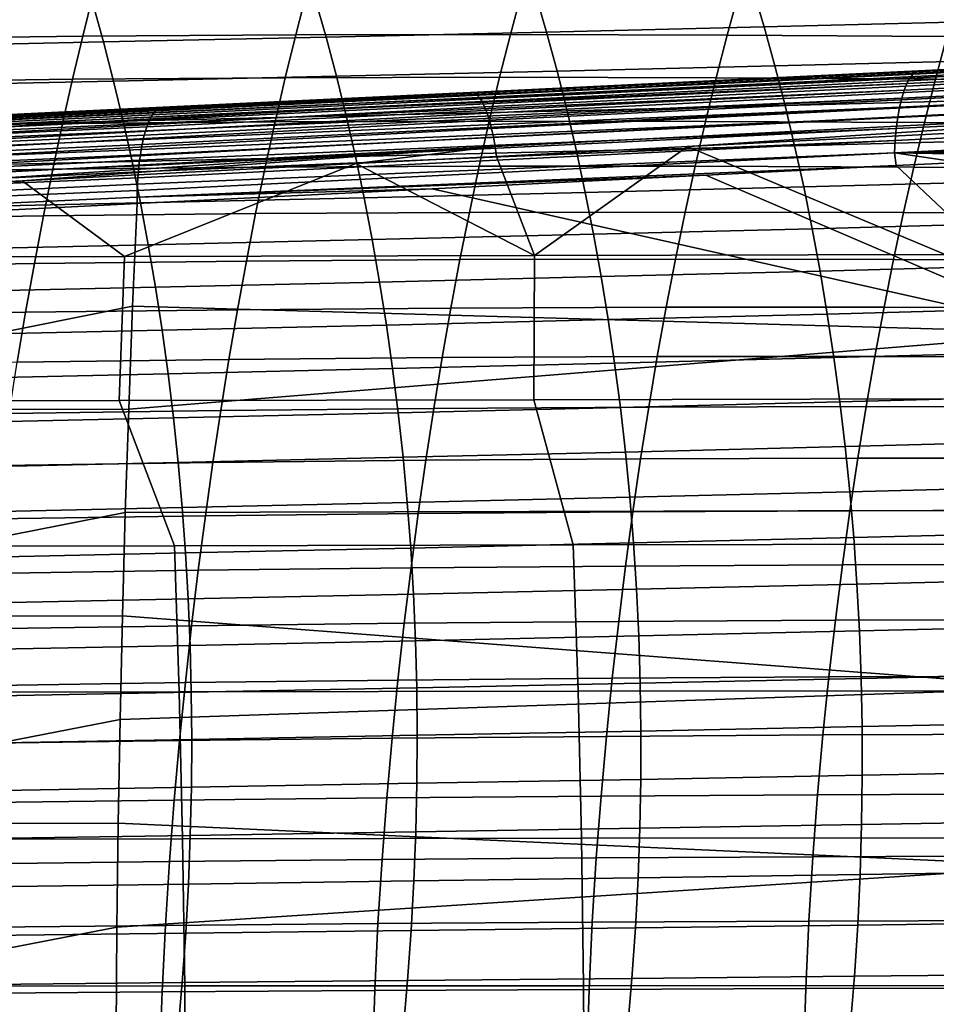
# Model space of a CAD drawing. Header units: metres. Extents: x -248 to 28, y -28 to 28.
# Tile 190 of 256: x -66 to -58, y 1 to 10. Entities that reach past the tile are written whole.
import ezdxf

# ---------------------------------------------------------------- set-up
doc = ezdxf.new("R2010")
doc.units = ezdxf.units.M
doc.layers.add('solid_10_061_053_XXX', color=7, linetype='CONTINUOUS')

msp = doc.modelspace()

# ---------------------------------------------------------------- linework, layer by layer
at = {"layer": 'solid_10_061_053_XXX'}
for points in [[(-59.344387, 9.621964, 112.009682), (-59.442177, 9.953588, 111.781731), (-61.331078, 9.909849, 112.463066), (-61.234749, 9.577317, 112.693253)], [(-57.478897, 9.668212, 111.341881), (-57.577675, 9.998857, 111.116508), (-59.442177, 9.953588, 111.781731), (-59.344387, 9.621964, 112.009682)], [(-65.171936, 9.9084, 85.899345), (-65.263359, 9.542437, 85.608391), (-67.103752, 9.519452, 86.511887), (-67.014168, 9.887045, 86.799751)], [(-63.319744, 9.91868, 84.950958), (-63.413204, 9.554358, 84.657295), (-65.263359, 9.542437, 85.608391), (-65.171936, 9.9084, 85.899345)], [(-63.148582, 9.533899, 113.391586), (-63.243114, 9.867237, 113.159546), (-65.177002, 9.825394, 113.870255), (-65.084473, 9.491387, 114.103706)], [(-61.45298, 9.919354, 83.949867), (-61.548691, 9.55663, 83.653839), (-63.413204, 9.554358, 84.657295), (-63.319744, 9.91868, 84.950958)], [(-61.234749, 9.577317, 112.693253), (-61.331078, 9.909849, 112.463066), (-63.243114, 9.867237, 113.159546), (-63.148582, 9.533899, 113.391586)], [(-59.567024, 9.911892, 82.891335), (-59.665207, 9.550668, 82.593224), (-61.548691, 9.55663, 83.653839), (-61.45298, 9.919354, 83.949867)], [(-57.657269, 9.897761, 81.77066), (-57.758152, 9.537882, 81.47068), (-59.665207, 9.550668, 82.593224), (-59.567024, 9.911892, 82.891335)], [(-65.084473, 9.491387, 114.103706), (-65.177002, 9.825394, 113.870255), (-67.131454, 9.783964, 114.594261), (-67.041, 9.449457, 114.828636)], [(-57.38464, 9.330858, 111.560043), (-57.478897, 9.668212, 111.341881), (-59.344387, 9.621964, 112.009682), (-59.251232, 9.283683, 112.230309)], [(-59.251232, 9.283683, 112.230309), (-59.344387, 9.621964, 112.009682), (-61.234749, 9.577317, 112.693253), (-61.14312, 9.238177, 112.916)], [(-65.263359, 9.542437, 85.608391), (-65.352463, 9.166704, 85.325523), (-67.191139, 9.142015, 86.232384), (-67.103752, 9.519452, 86.511887)], [(-63.413204, 9.554358, 84.657295), (-63.504227, 9.180413, 84.371506), (-65.352463, 9.166704, 85.325523), (-65.263359, 9.542437, 85.608391)], [(-63.058769, 9.194001, 113.616066), (-63.148582, 9.533899, 113.391586), (-65.084473, 9.491387, 114.103706), (-64.99662, 9.150862, 114.329475)], [(-61.548691, 9.55663, 83.653839), (-61.641834, 9.184496, 83.365501), (-63.504227, 9.180413, 84.371506), (-63.413204, 9.554358, 84.657295)], [(-61.14312, 9.238177, 112.916), (-61.234749, 9.577317, 112.693253), (-63.148582, 9.533899, 113.391586), (-63.058769, 9.194001, 113.616066)], [(-59.665207, 9.550668, 82.593224), (-59.7607, 9.180305, 82.302689), (-61.641834, 9.184496, 83.365501), (-61.548691, 9.55663, 83.653839)], [(-57.758152, 9.537882, 81.47068), (-57.856247, 9.169194, 81.178238), (-59.7607, 9.180305, 82.302689), (-59.665207, 9.550668, 82.593224)], [(-51.464497, 9.529061, 166.602432), (-51.492393, 9.495461, 166.496841), (-58.077133, 9.177209, 168.334122), (-58.049088, 9.211311, 168.440475)], [(-51.435196, 9.549996, 166.710892), (-51.464497, 9.529061, 166.602432), (-58.049088, 9.211311, 168.440475), (-58.019604, 9.232556, 168.549759)], [(-58.019604, 9.232556, 168.549759), (-57.973343, 9.241422, 168.656113), (-57.427525, 9.267728, 168.503708), (-51.435196, 9.549996, 166.710892)], [(-55.822926, 9.519687, 80.281425), (-55.923882, 9.152518, 79.987335), (-57.856247, 9.169194, 81.178238), (-57.758152, 9.537882, 81.47068)], [(-64.99662, 9.150862, 114.329475), (-65.084473, 9.491387, 114.103706), (-67.041, 9.449457, 114.828636), (-66.955124, 9.108466, 115.055214)], [(-51.518517, 9.449634, 166.395462), (-51.542526, 9.392178, 166.299652), (-58.127464, 9.072406, 168.135742), (-58.103378, 9.130701, 168.232101)], [(-51.492393, 9.495461, 166.496841), (-51.518517, 9.449634, 166.395462), (-58.103378, 9.130701, 168.232101), (-58.077133, 9.177209, 168.334122)], [(-59.632668, 9.161449, 169.119171), (-61.897987, 9.052192, 172.959778), (-54.504238, 9.408535, 170.923889)], [(-54.480827, 9.404481, 171.008713), (-54.504238, 9.408535, 170.923889), (-61.897987, 9.052192, 172.959778), (-61.866737, 9.048414, 173.037933)], [(-61.866737, 9.048414, 173.037933), (-61.842445, 9.033517, 173.12352), (-54.457237, 9.390147, 171.092377), (-54.480827, 9.404481, 171.008713)], [(-61.842445, 9.033517, 173.12352), (-61.818329, 9.008058, 173.206635), (-54.4338, 9.36573, 171.173721), (-54.457237, 9.390147, 171.092377)], [(-61.818329, 9.008058, 173.206635), (-61.794735, 8.972405, 173.286072), (-54.410835, 9.331567, 171.251602), (-54.4338, 9.36573, 171.173721)], [(-61.794735, 8.972405, 173.286072), (-61.772003, 8.927075, 173.360672), (-54.38866, 9.288131, 171.324966), (-54.410835, 9.331567, 171.251602)], [(-57.973343, 9.241422, 168.656113), (-59.632668, 9.161449, 169.119171), (-54.504238, 9.408535, 170.923889)], [(-57.294994, 8.987003, 111.770844), (-57.38464, 9.330858, 111.560043), (-59.251232, 9.283683, 112.230309), (-59.162811, 8.938975, 112.443443)], [(-51.542526, 9.392178, 166.299652), (-51.564114, 9.323843, 166.210632), (-58.149082, 9.003097, 168.046356), (-58.127464, 9.072406, 168.135742)], [(-57.427525, 9.267728, 168.503708), (-57.973343, 9.241422, 168.656113), (-54.504238, 9.408535, 170.923889)], [(-61.772003, 8.927075, 173.360672), (-61.750465, 8.872724, 173.429367), (-54.367584, 9.236018, 171.392807), (-54.38866, 9.288131, 171.324966)], [(-59.162811, 8.938975, 112.443443), (-59.251232, 9.283683, 112.230309), (-61.14312, 9.238177, 112.916), (-61.056297, 8.892678, 113.131119)], [(-58.019604, 9.232556, 168.549759), (-59.632668, 9.161449, 169.119171), (-57.973343, 9.241422, 168.656113)], [(-51.582989, 9.245523, 166.129593), (-51.598911, 9.158239, 166.057571), (-58.183781, 8.835242, 167.893082), (-58.167934, 8.923691, 167.965118)], [(-51.564114, 9.323843, 166.210632), (-51.582989, 9.245523, 166.129593), (-58.167934, 8.923691, 167.965118), (-58.149082, 9.003097, 168.046356)], [(-65.352463, 9.166704, 85.325523), (-65.439163, 8.781214, 85.051193), (-67.27623, 8.754789, 85.96167), (-67.191139, 9.142015, 86.232384)], [(-63.504227, 9.180413, 84.371506), (-63.592709, 8.796802, 84.094009), (-65.439163, 8.781214, 85.051193), (-65.352463, 9.166704, 85.325523)], [(-62.973778, 8.847804, 113.832787), (-63.058769, 9.194001, 113.616066), (-64.99662, 9.150862, 114.329475), (-64.913551, 8.80409, 114.547379)], [(-58.077133, 9.177209, 168.334122), (-58.103378, 9.130701, 168.232101), (-64.67009, 8.836911, 170.112488), (-64.656677, 8.859029, 170.164551)], [(-58.077133, 9.177209, 168.334122), (-64.656677, 8.859029, 170.164551), (-64.642807, 8.87799, 170.217728)], [(-58.049088, 9.211311, 168.440475), (-58.077133, 9.177209, 168.334122), (-64.642807, 8.87799, 170.217728), (-64.628525, 8.893729, 170.27182)], [(-58.049088, 9.211311, 168.440475), (-64.628525, 8.893729, 170.27182), (-64.613869, 8.906195, 170.326675)], [(-58.019604, 9.232556, 168.549759), (-58.049088, 9.211311, 168.440475), (-64.613869, 8.906195, 170.326675), (-64.5989, 8.915343, 170.382095)], [(-58.019604, 9.232556, 168.549759), (-64.5989, 8.915343, 170.382095), (-64.583664, 8.921144, 170.437897)], [(-64.583664, 8.921144, 170.437897), (-64.568214, 8.923579, 170.493881), (-62.008389, 9.046951, 169.781433), (-58.019604, 9.232556, 168.549759)], [(-61.641834, 9.184496, 83.365501), (-61.732319, 8.802846, 83.085274), (-63.592709, 8.796802, 84.094009), (-63.504227, 9.180413, 84.371506)], [(-61.056297, 8.892678, 113.131119), (-61.14312, 9.238177, 112.916), (-63.058769, 9.194001, 113.616066), (-62.973778, 8.847804, 113.832787)], [(-58.019604, 9.232556, 168.549759), (-62.008389, 9.046951, 169.781433), (-59.632668, 9.161449, 169.119171)], [(-59.632668, 9.161449, 169.119171), (-62.008389, 9.046951, 169.781433), (-61.897987, 9.052192, 172.959778)], [(-61.750465, 8.872724, 173.429367), (-61.730431, 8.810136, 173.491165), (-54.347897, 9.175951, 171.454163), (-54.367584, 9.236018, 171.392807)], [(-59.7607, 9.180305, 82.302689), (-59.85342, 8.800637, 82.020119), (-61.732319, 8.802846, 83.085274), (-61.641834, 9.184496, 83.365501)], [(-61.730431, 8.810136, 173.491165), (-61.712189, 8.740218, 173.545166), (-54.329865, 9.108756, 171.508209), (-54.347897, 9.175951, 171.454163)], [(-57.856247, 9.169194, 81.178238), (-57.951462, 8.791467, 80.8937), (-59.85342, 8.800637, 82.020119), (-59.7607, 9.180305, 82.302689)], [(-51.598911, 9.158239, 166.057571), (-51.611671, 9.063133, 165.995514), (-58.196404, 8.738924, 167.831238), (-58.183781, 8.835242, 167.893082)], [(-55.923882, 9.152518, 79.987335), (-56.021881, 8.776627, 79.701172), (-57.951462, 8.791467, 80.8937), (-57.856247, 9.169194, 81.178238)], [(-64.913551, 8.80409, 114.547379), (-64.99662, 9.150862, 114.329475), (-66.955124, 9.108466, 115.055214), (-66.873917, 8.761274, 115.273811)], [(-58.127464, 9.072406, 168.135742), (-58.149082, 9.003097, 168.046356), (-64.718224, 8.71852, 169.918839), (-64.7071, 8.752416, 169.964737)], [(-58.127464, 9.072406, 168.135742), (-64.7071, 8.752416, 169.964737), (-64.695343, 8.783515, 170.012405)], [(-58.103378, 9.130701, 168.232101), (-58.127464, 9.072406, 168.135742), (-64.695343, 8.783515, 170.012405), (-64.682991, 8.811711, 170.061722)], [(-58.103378, 9.130701, 168.232101), (-64.682991, 8.811711, 170.061722), (-64.67009, 8.836911, 170.112488)], [(-61.712189, 8.740218, 173.545166), (-61.696003, 8.663981, 173.590591), (-54.313744, 9.03536, 171.554199), (-54.329865, 9.108756, 171.508209)], [(-61.866737, 9.048414, 173.037933), (-61.897987, 9.052192, 172.959778), (-65.356789, 8.885493, 173.912521), (-69.259117, 8.692735, 175.072189)], [(-69.259117, 8.692735, 175.072189), (-69.236221, 8.679608, 175.152802), (-61.842445, 9.033517, 173.12352), (-61.866737, 9.048414, 173.037933)], [(-69.236221, 8.679608, 175.152802), (-69.213432, 8.657112, 175.231354), (-61.818329, 9.008058, 173.206635), (-61.842445, 9.033517, 173.12352)], [(-69.213432, 8.657112, 175.231354), (-69.191055, 8.625534, 175.306839), (-61.794735, 8.972405, 173.286072), (-61.818329, 9.008058, 173.206635)], [(-62.008389, 9.046951, 169.781433), (-64.568214, 8.923579, 170.493881), (-65.356789, 8.885493, 173.912521), (-61.897987, 9.052192, 172.959778)], [(-58.149082, 9.003097, 168.046356), (-58.167934, 8.923691, 167.965118), (-64.738434, 8.642806, 169.833023), (-64.728683, 8.681943, 169.874878)], [(-58.149082, 9.003097, 168.046356), (-64.728683, 8.681943, 169.874878), (-64.718224, 8.71852, 169.918839)], [(-61.696003, 8.663981, 173.590591), (-61.68211, 8.582529, 173.62677), (-54.299751, 8.956779, 171.591492), (-54.313744, 9.03536, 171.554199)], [(-57.210087, 8.636842, 111.974174), (-57.294994, 8.987003, 111.770844), (-59.162811, 8.938975, 112.443443), (-59.079247, 8.588057, 112.648972)], [(-51.611671, 9.063133, 165.995514), (-51.621101, 8.961445, 165.944244), (-58.205639, 8.636013, 167.780396), (-58.196404, 8.738924, 167.831238)], [(-64.628525, 8.893729, 170.27182), (-75.573395, 8.36929, 173.319885), (-75.54554, 8.388534, 173.423935), (-64.613869, 8.906195, 170.326675)], [(-75.54554, 8.388534, 173.423935), (-75.51445, 8.396022, 173.527206), (-64.568214, 8.923579, 170.493881), (-64.583664, 8.921144, 170.437897)], [(-64.583664, 8.921144, 170.437897), (-64.5989, 8.915343, 170.382095), (-75.54554, 8.388534, 173.423935)], [(-64.5989, 8.915343, 170.382095), (-64.613869, 8.906195, 170.326675), (-75.54554, 8.388534, 173.423935)], [(-64.568214, 8.923579, 170.493881), (-75.51445, 8.396022, 173.527206), (-69.28019, 8.696404, 174.99353), (-65.356789, 8.885493, 173.912521)], [(-69.191055, 8.625534, 175.306839), (-69.16938, 8.585279, 175.378296), (-61.794735, 8.972405, 173.286072)], [(-69.148674, 8.53686, 175.444794), (-61.772003, 8.927075, 173.360672), (-61.794735, 8.972405, 173.286072), (-69.16938, 8.585279, 175.378296)], [(-69.129204, 8.480899, 175.505508), (-61.750465, 8.872724, 173.429367), (-61.772003, 8.927075, 173.360672), (-69.148674, 8.53686, 175.444794)], [(-58.167934, 8.923691, 167.965118), (-58.183781, 8.835242, 167.893082), (-64.755699, 8.557394, 169.756134), (-64.747452, 8.601243, 169.793396)], [(-58.167934, 8.923691, 167.965118), (-64.747452, 8.601243, 169.793396), (-64.738434, 8.642806, 169.833023)], [(-61.68211, 8.582529, 173.62677), (-61.668846, 8.497073, 173.652771), (-60.009689, 8.582167, 173.194626), (-54.299751, 8.956779, 171.591492)], [(-59.079247, 8.588057, 112.648972), (-59.162811, 8.938975, 112.443443), (-61.056297, 8.892678, 113.131119), (-60.974403, 8.541058, 113.338509)], [(-57.141682, 8.728797, 172.404053), (-54.299751, 8.956779, 171.591492), (-60.009689, 8.582167, 173.194626)], [(-51.621101, 8.961445, 165.944244), (-51.627079, 8.854504, 165.904404), (-58.211365, 8.527875, 167.741211), (-58.205639, 8.636013, 167.780396)], [(-64.682991, 8.811711, 170.061722), (-75.625023, 8.29626, 173.120544), (-75.599998, 8.338409, 173.218353), (-64.67009, 8.836911, 170.112488)], [(-64.656677, 8.859029, 170.164551), (-75.599998, 8.338409, 173.218353), (-75.573395, 8.36929, 173.319885), (-64.642807, 8.87799, 170.217728)], [(-64.656677, 8.859029, 170.164551), (-64.67009, 8.836911, 170.112488), (-75.599998, 8.338409, 173.218353)], [(-64.628525, 8.893729, 170.27182), (-64.642807, 8.87799, 170.217728), (-75.573395, 8.36929, 173.319885)], [(-69.259117, 8.692735, 175.072189), (-65.356789, 8.885493, 173.912521), (-69.28019, 8.696404, 174.99353)], [(-69.111229, 8.418111, 175.559631), (-61.730431, 8.810136, 173.491165), (-61.750465, 8.872724, 173.429367), (-69.129204, 8.480899, 175.505508)], [(-62.893726, 8.495564, 114.041656), (-62.973778, 8.847804, 113.832787), (-64.913551, 8.80409, 114.547379), (-64.835373, 8.451344, 114.757294)], [(-58.183781, 8.835242, 167.893082), (-58.196404, 8.738924, 167.831238), (-64.769775, 8.463439, 169.689209), (-64.763153, 8.511408, 169.721375)], [(-58.183781, 8.835242, 167.893082), (-64.763153, 8.511408, 169.721375), (-64.755699, 8.557394, 169.756134)], [(-60.974403, 8.541058, 113.338509), (-61.056297, 8.892678, 113.131119), (-62.973778, 8.847804, 113.832787), (-62.893726, 8.495564, 114.041656)], [(-51.627079, 8.854504, 165.904404), (-51.620991, 8.74413, 165.874161), (-51.920231, 8.729258, 165.957703), (-58.211365, 8.527875, 167.741211)], [(-64.7071, 8.752416, 169.964737), (-75.648186, 8.243347, 173.027634), (-75.625023, 8.29626, 173.120544), (-64.695343, 8.783515, 170.012405)], [(-64.7071, 8.752416, 169.964737), (-64.718224, 8.71852, 169.918839), (-75.648186, 8.243347, 173.027634)], [(-64.682991, 8.811711, 170.061722), (-64.695343, 8.783515, 170.012405), (-75.625023, 8.29626, 173.120544)], [(-69.094963, 8.349298, 175.606491), (-61.712189, 8.740218, 173.545166), (-61.730431, 8.810136, 173.491165), (-69.111229, 8.418111, 175.559631)], [(-69.080627, 8.275341, 175.645493), (-61.696003, 8.663981, 173.590591), (-61.712189, 8.740218, 173.545166), (-69.094963, 8.349298, 175.606491)], [(-65.439163, 8.781214, 85.051193), (-65.523346, 8.385972, 84.78582), (-67.358917, 8.357837, 85.700172), (-67.27623, 8.754789, 85.96167)], [(-64.835373, 8.451344, 114.757294), (-64.913551, 8.80409, 114.547379), (-66.873917, 8.761274, 115.273811), (-66.797501, 8.408163, 115.484314)], [(-63.592709, 8.796802, 84.094009), (-63.67857, 8.403476, 83.825233), (-65.523346, 8.385972, 84.78582), (-65.439163, 8.781214, 85.051193)], [(-58.196404, 8.738924, 167.831238), (-58.205639, 8.636013, 167.780396), (-64.780487, 8.362208, 169.633148), (-64.775566, 8.41365, 169.659775)], [(-58.196404, 8.738924, 167.831238), (-64.775566, 8.41365, 169.659775), (-64.769775, 8.463439, 169.689209)], [(-61.732319, 8.802846, 83.085274), (-61.820053, 8.411574, 82.813553), (-63.67857, 8.403476, 83.825233), (-63.592709, 8.796802, 84.094009)], [(-59.85342, 8.800637, 82.020119), (-59.943279, 8.411495, 81.745911), (-61.820053, 8.411574, 82.813553), (-61.732319, 8.802846, 83.085274)], [(-57.141682, 8.728797, 172.404053), (-60.009689, 8.582167, 173.194626), (-57.772728, 7.64321, 172.86731)], [(-57.951462, 8.791467, 80.8937), (-58.043716, 8.404464, 80.617432), (-59.943279, 8.411495, 81.745911), (-59.85342, 8.800637, 82.020119)], [(-58.211365, 8.527875, 167.741211), (-51.920231, 8.729258, 165.957703), (-53.691261, 8.641207, 166.452194)], [(-56.021881, 8.776627, 79.701172), (-56.11684, 8.391706, 79.423256), (-58.043716, 8.404464, 80.617432), (-57.951462, 8.791467, 80.8937)], [(-64.747452, 8.601243, 169.793396), (-75.687798, 8.107888, 172.86084), (-75.669189, 8.180305, 172.940704), (-64.738434, 8.642806, 169.833023)], [(-64.728683, 8.681943, 169.874878), (-75.669189, 8.180305, 172.940704), (-75.648186, 8.243347, 173.027634), (-64.718224, 8.71852, 169.918839)], [(-64.728683, 8.681943, 169.874878), (-64.738434, 8.642806, 169.833023), (-75.669189, 8.180305, 172.940704)], [(-69.068398, 8.197186, 175.676132), (-61.68211, 8.582529, 173.62677), (-61.696003, 8.663981, 173.590591), (-69.080627, 8.275341, 175.645493)], [(-58.211365, 8.527875, 167.741211), (-53.691261, 8.641207, 166.452194), (-55.595905, 8.54643, 166.983917)], [(-64.763153, 8.511408, 169.721375), (-75.703781, 8.026961, 172.788971), (-75.687798, 8.107888, 172.86084), (-64.755699, 8.557394, 169.756134)], [(-64.747452, 8.601243, 169.793396), (-64.755699, 8.557394, 169.756134), (-75.687798, 8.107888, 172.86084)], [(-69.068398, 8.197186, 175.676132), (-69.057617, 8.115855, 175.697784), (-68.701187, 8.134326, 175.599014), (-61.68211, 8.582529, 173.62677)], [(-61.68211, 8.582529, 173.62677), (-68.701187, 8.134326, 175.599014), (-65.789345, 8.284923, 174.792465)], [(-61.68211, 8.582529, 173.62677), (-65.789345, 8.284923, 174.792465), (-62.892212, 8.434207, 173.990891)], [(-58.205639, 8.636013, 167.780396), (-58.211365, 8.527875, 167.741211), (-64.787682, 8.25507, 169.588715), (-64.784531, 8.309289, 169.609436)], [(-58.205639, 8.636013, 167.780396), (-64.784531, 8.309289, 169.609436), (-64.780487, 8.362208, 169.633148)], [(-61.68211, 8.582529, 173.62677), (-62.892212, 8.434207, 173.990891), (-61.668846, 8.497073, 173.652771)], [(-60.009689, 8.582167, 173.194626), (-61.668846, 8.497073, 173.652771), (-61.33812, 7.635928, 173.791824)], [(-60.009689, 8.582167, 173.194626), (-61.33812, 7.635928, 173.791824), (-57.772728, 7.64321, 172.86731)], [(-59.000652, 8.231143, 112.846817), (-59.079247, 8.588057, 112.648972), (-60.974403, 8.541058, 113.338509), (-60.897549, 8.183551, 113.538086)], [(-57.130032, 8.280564, 112.169945), (-57.210087, 8.636842, 111.974174), (-59.079247, 8.588057, 112.648972), (-59.000652, 8.231143, 112.846817)], [(-64.769775, 8.463439, 169.689209), (-75.716949, 7.938496, 172.725952), (-75.703781, 8.026961, 172.788971), (-64.763153, 8.511408, 169.721375)], [(-62.818729, 8.137535, 114.242577), (-62.893726, 8.495564, 114.041656), (-64.835373, 8.451344, 114.757294), (-64.762207, 8.092892, 114.959145)], [(-58.211365, 8.527875, 167.741211), (-58.197601, 8.416761, 167.709793), (-64.791252, 8.14347, 169.556503), (-64.789925, 8.199735, 169.57106)], [(-58.211365, 8.527875, 167.741211), (-64.789925, 8.199735, 169.57106), (-64.787682, 8.25507, 169.588715)], [(-60.897549, 8.183551, 113.538086), (-60.974403, 8.541058, 113.338509), (-62.893726, 8.495564, 114.041656), (-62.818729, 8.137535, 114.242577)], [(-61.668846, 8.497073, 173.652771), (-62.892212, 8.434207, 173.990891), (-61.33812, 7.635928, 173.791824)], [(-58.211365, 8.527875, 167.741211), (-55.595905, 8.54643, 166.983917), (-56.565903, 8.498117, 167.254623)], [(-58.211365, 8.527875, 167.741211), (-56.565903, 8.498117, 167.254623), (-57.645279, 8.444312, 167.555756)], [(-58.211365, 8.527875, 167.741211), (-57.645279, 8.444312, 167.555756), (-58.197601, 8.416761, 167.709793)], [(-64.780487, 8.362208, 169.633148), (-75.727142, 7.843549, 172.672562), (-75.716949, 7.938496, 172.725952), (-64.775566, 8.41365, 169.659775)], [(-64.769775, 8.463439, 169.689209), (-64.775566, 8.41365, 169.659775), (-75.716949, 7.938496, 172.725952)], [(-65.523346, 8.385972, 84.78582), (-65.604927, 7.980987, 84.529831), (-67.43911, 7.951215, 85.448326), (-67.358917, 8.357837, 85.700172)], [(-64.762207, 8.092892, 114.959145), (-64.835373, 8.451344, 114.757294), (-66.797501, 8.408163, 115.484314), (-66.725975, 8.049416, 115.686623)], [(-62.892212, 8.434207, 173.990891), (-65.789345, 8.284923, 174.792465), (-64.902161, 7.628015, 174.721588)], [(-63.67857, 8.403476, 83.825233), (-63.761703, 8.000387, 83.565605), (-65.604927, 7.980987, 84.529831), (-65.523346, 8.385972, 84.78582)], [(-62.892212, 8.434207, 173.990891), (-64.902161, 7.628015, 174.721588), (-61.33812, 7.635928, 173.791824)], [(-59.851791, 8.334153, 168.170898), (-64.791252, 8.14347, 169.556503), (-58.197601, 8.416761, 167.709793)], [(-61.820053, 8.411574, 82.813553), (-61.904949, 8.010575, 82.550766), (-63.761703, 8.000387, 83.565605), (-63.67857, 8.403476, 83.825233)], [(-59.943279, 8.411495, 81.745911), (-60.030182, 8.012711, 81.480461), (-61.904949, 8.010575, 82.550766), (-61.820053, 8.411574, 82.813553)], [(-58.043716, 8.404464, 80.617432), (-58.132915, 8.007951, 80.3498), (-60.030182, 8.012711, 81.480461), (-59.943279, 8.411495, 81.745911)], [(-59.851791, 8.334153, 168.170898), (-58.197601, 8.416761, 167.709793), (-56.654396, 6.964169, 167.019821)], [(-58.197601, 8.416761, 167.709793), (-57.645279, 8.444312, 167.555756), (-56.654396, 6.964169, 167.019821)], [(-56.11684, 8.391706, 79.423256), (-56.208672, 7.997457, 79.153938), (-58.132915, 8.007951, 80.3498), (-58.043716, 8.404464, 80.617432)], [(-64.787682, 8.25507, 169.588715), (-75.734245, 7.743258, 172.629425), (-75.727142, 7.843549, 172.672562), (-64.784531, 8.309289, 169.609436)], [(-64.780487, 8.362208, 169.633148), (-64.784531, 8.309289, 169.609436), (-75.727142, 7.843549, 172.672562)], [(-62.229378, 8.215147, 168.832916), (-64.791252, 8.14347, 169.556503), (-59.851791, 8.334153, 168.170898)], [(-62.229378, 8.215147, 168.832916), (-59.851791, 8.334153, 168.170898), (-56.654396, 6.964169, 167.019821)], [(-64.787682, 8.25507, 169.588715), (-64.789925, 8.199735, 169.57106), (-75.734245, 7.743258, 172.629425)], [(-65.789345, 8.284923, 174.792465), (-68.701187, 8.134326, 175.599014), (-68.464859, 7.619471, 175.656631)], [(-65.789345, 8.284923, 174.792465), (-68.464859, 7.619471, 175.656631), (-64.902161, 7.628015, 174.721588)], [(-62.229378, 8.215147, 168.832916), (-56.654396, 6.964169, 167.019821), (-64.830215, 7.194614, 169.41272), (-64.791672, 8.086467, 169.545135)], [(-62.229378, 8.215147, 168.832916), (-64.791672, 8.086467, 169.545135), (-64.791252, 8.14347, 169.556503)], [(-58.927155, 7.868447, 113.03688), (-59.000652, 8.231143, 112.846817), (-60.897549, 8.183551, 113.538086), (-60.825855, 7.820392, 113.729752)], [(-57.054947, 7.918361, 112.358063), (-57.130032, 8.280564, 112.169945), (-59.000652, 8.231143, 112.846817), (-58.927155, 7.868447, 113.03688)], [(-64.791252, 8.14347, 169.556503), (-75.738167, 7.638823, 172.597046), (-75.734245, 7.743258, 172.629425), (-64.789925, 8.199735, 169.57106)], [(-64.791252, 8.14347, 169.556503), (-64.791672, 8.086467, 169.545135), (-68.280983, 7.91031, 170.512924), (-75.738167, 7.638823, 172.597046)], [(-62.748905, 7.773971, 114.435463), (-62.818729, 8.137535, 114.242577), (-64.762207, 8.092892, 114.959145), (-64.694153, 7.729003, 115.152824)], [(-60.825855, 7.820392, 113.729752), (-60.897549, 8.183551, 113.538086), (-62.818729, 8.137535, 114.242577), (-62.748905, 7.773971, 114.435463)], [(-68.280983, 7.91031, 170.512924), (-64.791672, 8.086467, 169.545135), (-64.830215, 7.194614, 169.41272), (-69.293968, 6.297394, 170.569702)], [(-64.694153, 7.729003, 115.152824), (-64.762207, 8.092892, 114.959145), (-66.725975, 8.049416, 115.686623), (-66.659439, 7.685312, 115.880646)], [(-65.604927, 7.980987, 84.529831), (-65.683815, 7.566267, 84.283676), (-67.516708, 7.534983, 85.206558), (-67.43911, 7.951215, 85.448326)], [(-63.761703, 8.000387, 83.565605), (-63.842026, 7.587491, 83.315544), (-65.683815, 7.566267, 84.283676), (-65.604927, 7.980987, 84.529831)], [(-61.904949, 8.010575, 82.550766), (-61.986916, 7.599743, 82.297325), (-63.842026, 7.587491, 83.315544), (-63.761703, 8.000387, 83.565605)], [(-60.030182, 8.012711, 81.480461), (-60.114044, 7.604114, 81.224152), (-61.986916, 7.599743, 82.297325), (-61.904949, 8.010575, 82.550766)], [(-58.132915, 8.007951, 80.3498), (-58.218983, 7.601694, 80.091179), (-60.114044, 7.604114, 81.224152), (-60.030182, 8.012711, 81.480461)], [(-56.208672, 7.997457, 79.153938), (-56.297291, 7.593573, 78.893547), (-58.218983, 7.601694, 80.091179), (-58.132915, 8.007951, 80.3498)], [(-56.984955, 7.550423, 112.538445), (-57.054947, 7.918361, 112.358063), (-58.927155, 7.868447, 113.03688), (-58.858871, 7.500185, 113.21907)], [(-60.759441, 7.451818, 113.913414), (-60.825855, 7.820392, 113.729752), (-62.748905, 7.773971, 114.435463), (-62.684364, 7.405124, 114.620216)], [(-58.858871, 7.500185, 113.21907), (-58.927155, 7.868447, 113.03688), (-60.825855, 7.820392, 113.729752), (-60.759441, 7.451818, 113.913414)], [(-64.631325, 7.359949, 115.338249), (-64.694153, 7.729003, 115.152824), (-66.659439, 7.685312, 115.880646), (-66.598007, 7.316137, 116.066277)], [(-62.684364, 7.405124, 114.620216), (-62.748905, 7.773971, 114.435463), (-64.694153, 7.729003, 115.152824), (-64.631325, 7.359949, 115.338249)], [(-64.902161, 7.628015, 174.721588), (-68.464859, 7.619471, 175.656631), (-68.548218, 6.366724, 175.935913), (-64.946396, 6.375067, 175.00412)], [(-61.33812, 7.635928, 173.791824), (-64.902161, 7.628015, 174.721588), (-64.946396, 6.375067, 175.00412), (-61.343639, 6.382799, 174.076035)], [(-57.772728, 7.64321, 172.86731), (-61.33812, 7.635928, 173.791824), (-61.343639, 6.382799, 174.076035), (-57.739941, 6.389919, 173.151657)], [(-65.683815, 7.566267, 84.283676), (-65.759895, 7.141821, 84.047768), (-67.591614, 7.109199, 84.975304), (-67.516708, 7.534983, 85.206558)], [(-63.842026, 7.587491, 83.315544), (-63.919434, 7.164739, 83.075485), (-65.759895, 7.141821, 84.047768), (-65.683815, 7.566267, 84.283676)], [(-61.986916, 7.599743, 82.297325), (-62.065857, 7.178971, 82.053635), (-63.919434, 7.164739, 83.075485), (-63.842026, 7.587491, 83.315544)], [(-60.114044, 7.604114, 81.224152), (-60.194778, 7.185538, 80.977394), (-62.065857, 7.178971, 82.053635), (-61.986916, 7.599743, 82.297325)], [(-58.218983, 7.601694, 80.091179), (-58.301823, 7.185459, 79.841934), (-60.194778, 7.185538, 80.977394), (-60.114044, 7.604114, 81.224152)], [(-56.92017, 7.176942, 112.710991), (-56.984955, 7.550423, 112.538445), (-58.858871, 7.500185, 113.21907), (-58.795918, 7.12657, 113.393303)], [(-56.297291, 7.593573, 78.893547), (-56.38261, 7.179753, 78.642418), (-58.301823, 7.185459, 79.841934), (-58.218983, 7.601694, 80.091179)], [(-60.698425, 7.078065, 114.088982), (-60.759441, 7.451818, 113.913414), (-62.684364, 7.405124, 114.620216), (-62.625221, 7.03125, 114.796745)], [(-58.795918, 7.12657, 113.393303), (-58.858871, 7.500185, 113.21907), (-60.759441, 7.451818, 113.913414), (-60.698425, 7.078065, 114.088982)], [(-64.57383, 6.985996, 115.51532), (-64.631325, 7.359949, 115.338249), (-66.598007, 7.316137, 116.066277), (-66.541771, 6.942171, 116.243423)], [(-62.625221, 7.03125, 114.796745), (-62.684364, 7.405124, 114.620216), (-64.631325, 7.359949, 115.338249), (-64.57383, 6.985996, 115.51532)], [(-64.830215, 7.194614, 169.41272), (-64.864258, 6.300426, 169.295776), (-69.293968, 6.297394, 170.569702)], [(-56.654396, 6.964169, 167.019821), (-64.864258, 6.300426, 169.295776), (-64.830215, 7.194614, 169.41272)], [(-65.759895, 7.141821, 84.047768), (-65.833084, 6.707654, 83.82254), (-67.663727, 6.67392, 84.75499), (-67.591614, 7.109199, 84.975304)], [(-63.919434, 7.164739, 83.075485), (-63.993839, 6.732083, 82.845848), (-65.833084, 6.707654, 83.82254), (-65.759895, 7.141821, 84.047768)], [(-62.065857, 7.178971, 82.053635), (-62.141682, 6.748154, 81.820129), (-63.993839, 6.732083, 82.845848), (-63.919434, 7.164739, 83.075485)], [(-60.194778, 7.185538, 80.977394), (-60.272293, 6.756814, 80.740585), (-62.141682, 6.748154, 81.820129), (-62.065857, 7.178971, 82.053635)], [(-58.738419, 6.747817, 113.559486), (-58.795918, 7.12657, 113.393303), (-60.698425, 7.078065, 114.088982), (-60.642925, 6.699367, 114.256371)], [(-58.301823, 7.185459, 79.841934), (-58.381351, 6.759011, 79.60244), (-60.272293, 6.756814, 80.740585), (-60.194778, 7.185538, 80.977394)], [(-56.860718, 6.798108, 112.87561), (-56.92017, 7.176942, 112.710991), (-58.795918, 7.12657, 113.393303), (-58.738419, 6.747817, 113.559486)], [(-56.38261, 7.179753, 78.642418), (-56.464542, 6.755694, 78.400902), (-58.381351, 6.759011, 79.60244), (-58.301823, 7.185459, 79.841934)], [(-62.571598, 6.652603, 114.964958), (-62.625221, 7.03125, 114.796745), (-64.57383, 6.985996, 115.51532), (-64.52179, 6.607417, 115.683937)], [(-60.642925, 6.699367, 114.256371), (-60.698425, 7.078065, 114.088982), (-62.625221, 7.03125, 114.796745), (-62.571598, 6.652603, 114.964958)], [(-64.52179, 6.607417, 115.683937), (-64.57383, 6.985996, 115.51532), (-66.541771, 6.942171, 116.243423), (-66.490837, 6.563697, 116.411987)], [(-56.654396, 6.964169, 167.019821), (-56.710072, 5.424057, 166.827408), (-64.893806, 5.403281, 169.19426), (-64.864258, 6.300426, 169.295776)], [(-58.381351, 6.759011, 79.60244), (-58.457439, 6.322129, 79.373222), (-60.346474, 6.317774, 80.514244), (-60.272293, 6.756814, 80.740585)], [(-56.806709, 6.414108, 113.032219), (-56.860718, 6.798108, 112.87561), (-58.738419, 6.747817, 113.559486), (-58.686493, 6.364136, 113.717522)], [(-56.464542, 6.755694, 78.400902), (-56.542946, 6.321115, 78.16951), (-58.457439, 6.322129, 79.373222), (-58.381351, 6.759011, 79.60244)], [(-63.993839, 6.732083, 82.845848), (-64.065147, 6.289462, 82.627136), (-65.903282, 6.263754, 83.608475), (-65.833084, 6.707654, 83.82254)], [(-62.141682, 6.748154, 81.820129), (-62.214291, 6.307177, 81.597298), (-64.065147, 6.289462, 82.627136), (-63.993839, 6.732083, 82.845848)], [(-60.593063, 6.315955, 114.415489), (-60.642925, 6.699367, 114.256371), (-62.571598, 6.652603, 114.964958), (-62.523609, 6.269432, 115.124771)], [(-60.272293, 6.756814, 80.740585), (-60.346474, 6.317774, 80.514244), (-62.214291, 6.307177, 81.597298), (-62.141682, 6.748154, 81.820129)], [(-58.686493, 6.364136, 113.717522), (-58.738419, 6.747817, 113.559486), (-60.642925, 6.699367, 114.256371), (-60.593063, 6.315955, 114.415489)], [(-64.475304, 6.224475, 115.844009), (-64.52179, 6.607417, 115.683937), (-66.490837, 6.563697, 116.411987), (-66.44532, 6.180993, 116.571869)], [(-62.523609, 6.269432, 115.124771), (-62.571598, 6.652603, 114.964958), (-64.52179, 6.607417, 115.683937), (-64.475304, 6.224475, 115.844009)], [(-68.548218, 6.366724, 175.935913), (-67.927292, 5.106641, 175.987701), (-64.465607, 5.113712, 175.103333), (-64.946396, 6.375067, 175.00412)], [(-64.946396, 6.375067, 175.00412), (-64.465607, 5.113712, 175.103333), (-61.003372, 5.120291, 174.221115), (-61.343639, 6.382799, 174.076035)], [(-61.343639, 6.382799, 174.076035), (-61.003372, 5.120291, 174.221115), (-57.540596, 5.126379, 173.341064), (-57.739941, 6.389919, 173.151657)], [(-58.640289, 5.975622, 113.867348), (-58.686493, 6.364136, 113.717522), (-60.593063, 6.315955, 114.415489), (-60.548981, 5.927948, 114.566277)], [(-56.758305, 6.025013, 113.18074), (-56.806709, 6.414108, 113.032219), (-58.686493, 6.364136, 113.717522), (-58.640289, 5.975622, 113.867348)], [(-69.293968, 6.297394, 170.569702), (-64.864258, 6.300426, 169.295776), (-64.893806, 5.403281, 169.19426), (-69.470985, 4.501791, 170.425171)], [(-64.065147, 6.289462, 82.627136), (-64.133247, 5.836808, 82.419838), (-65.970406, 5.810098, 83.406036), (-65.903282, 6.263754, 83.608475)], [(-62.481384, 5.881878, 115.276115), (-62.523609, 6.269432, 115.124771), (-64.475304, 6.224475, 115.844009), (-64.434494, 5.837337, 115.995491)], [(-62.214291, 6.307177, 81.597298), (-62.283573, 5.855926, 81.385689), (-64.133247, 5.836808, 82.419838), (-64.065147, 6.289462, 82.627136)], [(-60.548981, 5.927948, 114.566277), (-60.593063, 6.315955, 114.415489), (-62.523609, 6.269432, 115.124771), (-62.481384, 5.881878, 115.276115)], [(-60.346474, 6.317774, 80.514244), (-60.417194, 5.868254, 80.29892), (-62.283573, 5.855926, 81.385689), (-62.214291, 6.307177, 81.597298)], [(-58.457439, 6.322129, 79.373222), (-58.529945, 5.874593, 79.154854), (-60.417194, 5.868254, 80.29892), (-60.346474, 6.317774, 80.514244)], [(-56.542946, 6.321115, 78.16951), (-56.617649, 5.875745, 77.94883), (-58.529945, 5.874593, 79.154854), (-58.457439, 6.322129, 79.373222)], [(-64.434494, 5.837337, 115.995491), (-64.475304, 6.224475, 115.844009), (-66.44532, 6.180993, 116.571869), (-66.405319, 5.794249, 116.723015)], [(-56.715679, 5.630784, 113.321121), (-56.758305, 6.025013, 113.18074), (-58.640289, 5.975622, 113.867348), (-58.599979, 5.582257, 114.008934)], [(-60.510838, 5.535355, 114.708694), (-60.548981, 5.927948, 114.566277), (-62.481384, 5.881878, 115.276115), (-62.445076, 5.48998, 115.418968)], [(-58.599979, 5.582257, 114.008934), (-58.640289, 5.975622, 113.867348), (-60.548981, 5.927948, 114.566277), (-60.510838, 5.535355, 114.708694)], [(-64.399513, 5.44607, 116.138351), (-64.434494, 5.837337, 115.995491), (-66.405319, 5.794249, 116.723015), (-66.370956, 5.403567, 116.86541)], [(-64.133247, 5.836808, 82.419838), (-64.198059, 5.374054, 82.224487), (-66.034363, 5.346665, 83.215721), (-65.970406, 5.810098, 83.406036)], [(-62.445076, 5.48998, 115.418968), (-62.481384, 5.881878, 115.276115), (-64.434494, 5.837337, 115.995491), (-64.399513, 5.44607, 116.138351)], [(-62.283573, 5.855926, 81.385689), (-62.349415, 5.394285, 81.185844), (-64.198059, 5.374054, 82.224487), (-64.133247, 5.836808, 82.419838)], [(-60.417194, 5.868254, 80.29892), (-60.484337, 5.408086, 80.095184), (-62.349415, 5.394285, 81.185844), (-62.283573, 5.855926, 81.385689)], [(-58.529945, 5.874593, 79.154854), (-58.598724, 5.416185, 78.947914), (-60.484337, 5.408086, 80.095184), (-60.417194, 5.868254, 80.29892)], [(-56.617649, 5.875745, 77.94883), (-56.68848, 5.419312, 77.739441), (-58.598724, 5.416185, 78.947914), (-58.529945, 5.874593, 79.154854)], [(-58.565739, 5.18402, 114.142227), (-58.599979, 5.582257, 114.008934), (-60.510838, 5.535355, 114.708694), (-60.478798, 5.138178, 114.842712)], [(-56.679012, 5.231374, 113.453316), (-56.715679, 5.630784, 113.321121), (-58.599979, 5.582257, 114.008934), (-58.565739, 5.18402, 114.142227)], [(-62.414833, 5.093767, 115.553314), (-62.445076, 5.48998, 115.418968), (-64.399513, 5.44607, 116.138351), (-64.370476, 5.050738, 116.272575)], [(-60.478798, 5.138178, 114.842712), (-60.510838, 5.535355, 114.708694), (-62.445076, 5.48998, 115.418968), (-62.414833, 5.093767, 115.553314)], [(-64.893806, 5.403281, 169.19426), (-64.918823, 4.50438, 169.108322), (-69.470985, 4.501791, 170.425171)], [(-64.370476, 5.050738, 116.272575), (-64.399513, 5.44607, 116.138351), (-66.370956, 5.403567, 116.86541), (-66.342361, 5.009044, 116.999039)], [(-56.710072, 5.424057, 166.827408), (-56.751968, 3.878396, 166.682907), (-64.918823, 4.50438, 169.108322), (-64.893806, 5.403281, 169.19426)], [(-62.349415, 5.394285, 81.185844), (-62.411713, 4.922137, 80.998299), (-64.259476, 4.901131, 82.041595), (-64.198059, 5.374054, 82.224487)], [(-60.484337, 5.408086, 80.095184), (-60.547771, 4.937105, 79.903595), (-62.411713, 4.922137, 80.998299), (-62.349415, 5.394285, 81.185844)], [(-58.598724, 5.416185, 78.947914), (-58.663631, 4.946689, 78.752983), (-60.547771, 4.937105, 79.903595), (-60.484337, 5.408086, 80.095184)], [(-56.68848, 5.419312, 77.739441), (-56.75528, 4.951543, 77.541939), (-58.663631, 4.946689, 78.752983), (-58.598724, 5.416185, 78.947914)], [(-64.198059, 5.374054, 82.224487), (-64.259476, 4.901131, 82.041595), (-66.095062, 4.873432, 83.037994), (-66.034363, 5.346665, 83.215721)], [(-56.648487, 4.826737, 113.577263), (-56.679012, 5.231374, 113.453316), (-58.565739, 5.18402, 114.142227), (-58.537743, 4.780886, 114.267189)], [(-60.453033, 4.736421, 114.968315), (-60.478798, 5.138178, 114.842712), (-62.414833, 5.093767, 115.553314), (-62.390812, 4.693273, 115.679131)], [(-58.537743, 4.780886, 114.267189), (-58.565739, 5.18402, 114.142227), (-60.478798, 5.138178, 114.842712), (-60.453033, 4.736421, 114.968315)], [(-64.465607, 5.113712, 175.103333), (-67.927292, 5.106641, 175.987701), (-67.888367, 3.838057, 176.143097), (-64.424736, 3.843797, 175.266602)], [(-64.347534, 4.651404, 116.398148), (-64.370476, 5.050738, 116.272575), (-66.342361, 5.009044, 116.999039), (-66.319633, 4.610779, 117.123878)], [(-61.003372, 5.120291, 174.221115), (-64.465607, 5.113712, 175.103333), (-64.424736, 3.843797, 175.266602), (-60.9608, 3.849147, 174.391296)], [(-62.390812, 4.693273, 115.679131), (-62.414833, 5.093767, 115.553314), (-64.370476, 5.050738, 116.272575), (-64.347534, 4.651404, 116.398148)], [(-57.540596, 5.126379, 173.341064), (-61.003372, 5.120291, 174.221115), (-60.9608, 3.849147, 174.391296), (-57.496563, 3.854107, 173.517181)], [(-64.259476, 4.901131, 82.041595), (-64.317398, 4.417972, 81.871666), (-66.152412, 4.390378, 82.873337), (-66.095062, 4.873432, 83.037994)], [(-62.411713, 4.922137, 80.998299), (-62.470356, 4.439368, 80.823601), (-64.317398, 4.417972, 81.871666), (-64.259476, 4.901131, 82.041595)], [(-60.547771, 4.937105, 79.903595), (-60.607376, 4.455145, 79.724731), (-62.470356, 4.439368, 80.823601), (-62.411713, 4.922137, 80.998299)], [(-58.663631, 4.946689, 78.752983), (-58.724522, 4.465885, 78.570633), (-60.607376, 4.455145, 79.724731), (-60.547771, 4.937105, 79.903595)], [(-56.75528, 4.951543, 77.541939), (-56.817871, 4.472167, 77.356903), (-58.724522, 4.465885, 78.570633), (-58.663631, 4.946689, 78.752983)], [(-56.624287, 4.416829, 113.692917), (-56.648487, 4.826737, 113.577263), (-58.537743, 4.780886, 114.267189), (-58.516163, 4.372834, 114.383781)], [(-60.433701, 4.330087, 115.085449), (-60.453033, 4.736421, 114.968315), (-62.390812, 4.693273, 115.679131), (-62.373161, 4.288528, 115.796387)], [(-58.516163, 4.372834, 114.383781), (-58.537743, 4.780886, 114.267189), (-60.453033, 4.736421, 114.968315), (-60.433701, 4.330087, 115.085449)], [(-64.330811, 4.248131, 116.515053), (-64.347534, 4.651404, 116.398148), (-66.319633, 4.610779, 117.123878), (-66.30291, 4.20887, 117.239922)], [(-62.373161, 4.288528, 115.796387), (-62.390812, 4.693273, 115.679131), (-64.347534, 4.651404, 116.398148), (-64.330811, 4.248131, 116.515053)], [(-64.939293, 3.604002, 169.037994), (-69.580391, 2.700704, 170.326538), (-69.470985, 4.501791, 170.425171), (-64.918823, 4.50438, 169.108322)], [(-56.751968, 3.878396, 166.682907), (-64.939293, 3.604002, 169.037994), (-64.918823, 4.50438, 169.108322)], [(-60.607376, 4.455145, 79.724731), (-60.663025, 3.962041, 79.559143), (-62.525234, 3.945861, 80.662292), (-62.470356, 4.439368, 80.823601)], [(-58.724522, 4.465885, 78.570633), (-58.781254, 3.973557, 78.401459), (-60.663025, 3.962041, 79.559143), (-60.607376, 4.455145, 79.724731)], [(-56.817871, 4.472167, 77.356903), (-56.876087, 3.980913, 77.184929), (-58.781254, 3.973557, 78.401459), (-58.724522, 4.465885, 78.570633)], [(-64.317398, 4.417972, 81.871666), (-64.371727, 3.924509, 81.715218), (-66.206329, 3.89748, 82.722244), (-66.152412, 4.390378, 82.873337)], [(-62.470356, 4.439368, 80.823601), (-62.525234, 3.945861, 80.662292), (-64.371727, 3.924509, 81.715218), (-64.317398, 4.417972, 81.871666)], [(-58.501175, 3.959841, 114.491966), (-58.516163, 4.372834, 114.383781), (-60.433701, 4.330087, 115.085449), (-60.420963, 3.919178, 115.194107)], [(-56.60659, 4.001602, 113.800224), (-56.624287, 4.416829, 113.692917), (-58.516163, 4.372834, 114.383781), (-58.501175, 3.959841, 114.491966)], [(-62.362034, 3.879564, 115.90506), (-62.373161, 4.288528, 115.796387), (-64.330811, 4.248131, 116.515053), (-64.320457, 3.840982, 116.623268)], [(-60.420963, 3.919178, 115.194107), (-60.433701, 4.330087, 115.085449), (-62.373161, 4.288528, 115.796387), (-62.362034, 3.879564, 115.90506)], [(-64.320457, 3.840982, 116.623268), (-64.330811, 4.248131, 116.515053), (-66.30291, 4.20887, 117.239922), (-66.292297, 3.803413, 117.347153)], [(-62.525234, 3.945861, 80.662292), (-62.576168, 3.441127, 80.515137), (-64.422295, 3.420311, 81.572983), (-64.371727, 3.924509, 81.715218)], [(-60.663025, 3.962041, 79.559143), (-60.71452, 3.457246, 79.407639), (-62.576168, 3.441127, 80.515137), (-62.525234, 3.945861, 80.662292)], [(-58.781254, 3.973557, 78.401459), (-58.833603, 3.4691, 78.246284), (-60.71452, 3.457246, 79.407639), (-60.663025, 3.962041, 79.559143)], [(-58.492954, 3.541884, 114.591698), (-58.501175, 3.959841, 114.491966), (-60.420963, 3.919178, 115.194107), (-60.414993, 3.503697, 115.294235)], [(-56.876087, 3.980913, 77.184929), (-56.929676, 3.477124, 77.026863), (-58.833603, 3.4691, 78.246284), (-58.781254, 3.973557, 78.401459)], [(-56.595577, 3.581011, 113.899132), (-56.60659, 4.001602, 113.800224), (-58.501175, 3.959841, 114.491966), (-58.492954, 3.541884, 114.591698)], [(-64.371727, 3.924509, 81.715218), (-64.422295, 3.420311, 81.572983), (-66.256653, 3.394366, 82.585381), (-66.206329, 3.89748, 82.722244)], [(-56.751968, 3.878396, 166.682907), (-56.77998, 2.328701, 166.586456), (-64.955215, 2.702453, 168.983292), (-64.939293, 3.604002, 169.037994)], [(-62.357578, 3.466413, 116.005135), (-62.362034, 3.879564, 115.90506), (-64.320457, 3.840982, 116.623268), (-64.316597, 3.430021, 116.722778)], [(-60.414993, 3.503697, 115.294235), (-60.420963, 3.919178, 115.194107), (-62.362034, 3.879564, 115.90506), (-62.357578, 3.466413, 116.005135)], [(-57.496563, 3.854107, 173.517181), (-60.9608, 3.849147, 174.391296), (-60.930389, 2.571987, 174.512909), (-57.465073, 2.575492, 173.643158)], [(-64.424736, 3.843797, 175.266602), (-67.888367, 3.838057, 176.143097), (-67.860626, 2.564171, 176.253998), (-64.395569, 2.568213, 175.383194)], [(-64.316597, 3.430021, 116.722778), (-64.320457, 3.840982, 116.623268), (-66.292297, 3.803413, 117.347153), (-66.287918, 3.394508, 117.445549)], [(-60.9608, 3.849147, 174.391296), (-64.424736, 3.843797, 175.266602), (-64.395569, 2.568213, 175.383194), (-60.930389, 2.571987, 174.512909)], [(-64.939293, 3.604002, 169.037994), (-64.955215, 2.702453, 168.983292), (-69.580391, 2.700704, 170.326538)], [(-58.49168, 3.118925, 114.68293), (-58.492954, 3.541884, 114.591698), (-60.414993, 3.503697, 115.294235), (-60.415955, 3.083635, 115.385811)], [(-56.591438, 3.154995, 113.989586), (-56.595577, 3.581011, 113.899132), (-58.492954, 3.541884, 114.591698), (-58.49168, 3.118925, 114.68293)], [(-64.319366, 3.015299, 116.813553), (-64.316597, 3.430021, 116.722778), (-66.287918, 3.394508, 117.445549), (-66.289894, 2.982243, 117.535088)], [(-62.576168, 3.441127, 80.515137), (-62.622551, 2.922499, 80.384239), (-64.468567, 2.902828, 81.446907), (-64.422295, 3.420311, 81.572983)], [(-62.359951, 3.049094, 116.096573), (-62.357578, 3.466413, 116.005135), (-64.316597, 3.430021, 116.722778), (-64.319366, 3.015299, 116.813553)], [(-60.71452, 3.457246, 79.407639), (-60.761196, 2.937995, 79.272446), (-62.622551, 2.922499, 80.384239), (-62.576168, 3.441127, 80.515137)], [(-60.415955, 3.083635, 115.385811), (-60.414993, 3.503697, 115.294235), (-62.357578, 3.466413, 116.005135), (-62.359951, 3.049094, 116.096573)], [(-58.833603, 3.4691, 78.246284), (-58.880852, 2.949673, 78.107437), (-60.761196, 2.937995, 79.272446), (-60.71452, 3.457246, 79.407639)], [(-56.929676, 3.477124, 77.026863), (-56.977863, 2.957895, 76.885109), (-58.880852, 2.949673, 78.107437), (-58.833603, 3.4691, 78.246284)], [(-64.422295, 3.420311, 81.572983), (-64.468567, 2.902828, 81.446907), (-66.302887, 2.878621, 82.464546), (-66.256653, 3.394366, 82.585381)], [(-60.424034, 2.658855, 115.468689), (-60.415955, 3.083635, 115.385811), (-62.359951, 3.049094, 116.096573), (-62.369324, 2.627513, 116.179253)], [(-58.497559, 2.690794, 114.765495), (-58.49168, 3.118925, 114.68293), (-60.415955, 3.083635, 115.385811), (-60.424034, 2.658855, 115.468689)], [(-56.594391, 2.723352, 114.071396), (-56.591438, 3.154995, 113.989586), (-58.49168, 3.118925, 114.68293), (-58.497559, 2.690794, 114.765495)], [(-64.328926, 2.596768, 116.895493), (-64.319366, 3.015299, 116.813553), (-66.289894, 2.982243, 117.535088), (-66.298347, 2.566619, 117.615692)], [(-62.369324, 2.627513, 116.179253), (-62.359951, 3.049094, 116.096573), (-64.319366, 3.015299, 116.813553), (-64.328926, 2.596768, 116.895493)], [(-62.622551, 2.922499, 80.384239), (-62.663624, 2.386523, 80.272171), (-64.509827, 2.368742, 81.339401), (-64.468567, 2.902828, 81.446907)], [(-60.761196, 2.937995, 79.272446), (-60.802235, 2.40072, 79.156296), (-62.663624, 2.386523, 80.272171), (-62.622551, 2.922499, 80.384239)], [(-58.880852, 2.949673, 78.107437), (-58.922112, 2.41162, 77.987785), (-60.802235, 2.40072, 79.156296), (-60.761196, 2.937995, 79.272446)], [(-56.977863, 2.957895, 76.885109), (-57.019695, 2.419508, 76.76265), (-58.922112, 2.41162, 77.987785), (-58.880852, 2.949673, 78.107437)], [(-64.468567, 2.902828, 81.446907), (-64.509827, 2.368742, 81.339401), (-66.344406, 2.34709, 82.361961), (-66.302887, 2.878621, 82.464546)], [(-69.580391, 2.700704, 170.326538), (-64.955215, 2.702453, 168.983292), (-64.966583, 1.800017, 168.944244), (-69.632675, 0.896382, 170.276672)], [(-56.77998, 2.328701, 166.586456), (-64.966583, 1.800017, 168.944244), (-64.955215, 2.702453, 168.983292)], [(-60.439442, 2.22916, 115.542664), (-60.424034, 2.658855, 115.468689), (-62.369324, 2.627513, 116.179253), (-62.38588, 2.201517, 116.253006)], [(-58.510815, 2.257252, 114.839188), (-58.497559, 2.690794, 114.765495), (-60.424034, 2.658855, 115.468689), (-60.439442, 2.22916, 115.542664)], [(-56.604671, 2.285809, 114.144333), (-56.594391, 2.723352, 114.071396), (-58.497559, 2.690794, 114.765495), (-58.510815, 2.257252, 114.839188)], [(-64.395569, 2.568213, 175.383194), (-67.860626, 2.564171, 176.253998), (-67.843987, 1.286783, 176.320541), (-64.378067, 1.288877, 175.453201)], [(-64.345428, 2.174328, 116.968445), (-64.328926, 2.596768, 116.895493), (-66.298347, 2.566619, 117.615692), (-66.313408, 2.147594, 117.687233)], [(-60.930389, 2.571987, 174.512909), (-64.395569, 2.568213, 175.383194), (-64.378067, 1.288877, 175.453201), (-60.912121, 1.290834, 174.585999)], [(-62.38588, 2.201517, 116.253006), (-62.369324, 2.627513, 116.179253), (-64.328926, 2.596768, 116.895493), (-64.345428, 2.174328, 116.968445)], [(-57.465073, 2.575492, 173.643158), (-60.930389, 2.571987, 174.512909), (-60.912121, 1.290834, 174.585999), (-57.446144, 1.292654, 173.718903)], [(-60.802235, 2.40072, 79.156296), (-60.836815, 1.841853, 79.061928), (-62.698631, 1.829742, 80.181526), (-62.663624, 2.386523, 80.272171)], [(-58.922112, 2.41162, 77.987785), (-58.956501, 1.851282, 77.89019), (-60.836815, 1.841853, 79.061928), (-60.802235, 2.40072, 79.156296)], [(-57.019695, 2.419508, 76.76265), (-57.054226, 1.858244, 76.662437), (-58.956501, 1.851282, 77.89019), (-58.922112, 2.41162, 77.987785)], [(-64.509827, 2.368742, 81.339401), (-64.545395, 1.814735, 81.252869), (-66.380569, 1.796619, 82.279839), (-66.344406, 2.34709, 82.361961)], [(-56.77998, 2.328701, 166.586456), (-56.794006, 0.776512, 166.538208), (-64.973396, 0.896997, 168.920853), (-64.966583, 1.800017, 168.944244)], [(-62.663624, 2.386523, 80.272171), (-62.698631, 1.829742, 80.181526), (-64.545395, 1.814735, 81.252869), (-64.509827, 2.368742, 81.339401)], [(-60.462383, 1.794351, 115.607559), (-60.439442, 2.22916, 115.542664), (-62.38588, 2.201517, 116.253006), (-62.409794, 1.770955, 116.31765)], [(-58.531666, 1.818059, 114.903793), (-58.510815, 2.257252, 114.839188), (-60.439442, 2.22916, 115.542664), (-60.462383, 1.794351, 115.607559)], [(-56.62252, 1.842091, 114.20816), (-56.604671, 2.285809, 114.144333), (-58.510815, 2.257252, 114.839188), (-58.531666, 1.818059, 114.903793)], [(-64.369026, 1.74788, 117.032265), (-64.345428, 2.174328, 116.968445), (-66.313408, 2.147594, 117.687233), (-66.335205, 1.725128, 117.749596)], [(-62.409794, 1.770955, 116.31765), (-62.38588, 2.201517, 116.253006), (-64.345428, 2.174328, 116.968445), (-64.369026, 1.74788, 117.032265)], [(-64.966583, 1.800017, 168.944244), (-64.973396, 0.896997, 168.920853), (-69.632675, 0.896382, 170.276672)], [(-64.545395, 1.814735, 81.252869), (-64.574577, 1.237488, 81.189713), (-66.410759, 1.22405, 82.220383), (-66.380569, 1.796619, 82.279839)], [(-62.698631, 1.829742, 80.181526), (-62.726814, 1.248698, 80.114868), (-64.574577, 1.237488, 81.189713), (-64.545395, 1.814735, 81.252869)], [(-60.836815, 1.841853, 79.061928), (-60.864113, 1.257823, 78.992065), (-62.726814, 1.248698, 80.114868), (-62.698631, 1.829742, 80.181526)], [(-58.956501, 1.851282, 77.89019), (-58.983124, 1.265004, 77.81752), (-60.864113, 1.257823, 78.992065), (-60.836815, 1.841853, 79.061928)], [(-58.560345, 1.372977, 114.959084), (-58.531666, 1.818059, 114.903793), (-60.462383, 1.794351, 115.607559), (-60.493057, 1.354229, 115.663162)], [(-57.054226, 1.858244, 76.662437), (-57.080494, 1.270384, 76.587456), (-58.983124, 1.265004, 77.81752), (-58.956501, 1.851282, 77.89019)], [(-56.648174, 1.391925, 114.26265), (-56.62252, 1.842091, 114.20816), (-58.531666, 1.818059, 114.903793), (-58.560345, 1.372977, 114.959084)], [(-64.399887, 1.317322, 117.086807), (-64.369026, 1.74788, 117.032265), (-66.335205, 1.725128, 117.749596), (-66.363876, 1.299178, 117.80265)], [(-62.441257, 1.335675, 116.373024), (-62.409794, 1.770955, 116.31765), (-64.369026, 1.74788, 117.032265), (-64.399887, 1.317322, 117.086807)], [(-60.493057, 1.354229, 115.663162), (-60.462383, 1.794351, 115.607559), (-62.409794, 1.770955, 116.31765), (-62.441257, 1.335675, 116.373024)], [(-58.597073, 0.921766, 115.00486), (-58.560345, 1.372977, 114.959084), (-60.493057, 1.354229, 115.663162), (-60.531677, 0.908596, 115.709297)], [(-56.681873, 0.935037, 114.307564), (-56.648174, 1.391925, 114.26265), (-58.560345, 1.372977, 114.959084), (-58.597073, 0.921766, 115.00486)], [(-64.378067, 1.288877, 175.453201), (-67.843987, 1.286783, 176.320541), (-67.838402, 0.007669, 176.342896), (-64.372192, 0.007681, 175.47673)], [(-64.438148, 0.882557, 117.131927), (-64.399887, 1.317322, 117.086807), (-66.363876, 1.299178, 117.80265), (-66.399544, 0.869701, 117.846283)], [(-62.48045, 0.895524, 116.418961), (-62.441257, 1.335675, 116.373024), (-64.399887, 1.317322, 117.086807), (-64.438148, 0.882557, 117.131927)], [(-60.912121, 1.290834, 174.585999), (-64.378067, 1.288877, 175.453201), (-64.372192, 0.007681, 175.47673), (-60.905987, 0.007693, 174.61055)], [(-60.531677, 0.908596, 115.709297), (-60.493057, 1.354229, 115.663162), (-62.441257, 1.335675, 116.373024), (-62.48045, 0.895524, 116.418961)], [(-57.446144, 1.292654, 173.718903), (-60.912121, 1.290834, 174.585999), (-60.905987, 0.007693, 174.61055), (-57.439781, 0.007704, 173.744354)], [(-64.574577, 1.237488, 81.189713), (-64.59668, 0.633683, 81.152336), (-66.434341, 0.626229, 82.185814), (-66.410759, 1.22405, 82.220383)], [(-62.726814, 1.248698, 80.114868), (-62.747414, 0.639937, 80.074783), (-64.59668, 0.633683, 81.152336), (-64.574577, 1.237488, 81.189713)], [(-60.864113, 1.257823, 78.992065), (-60.883301, 0.645062, 78.949448), (-62.747414, 0.639937, 80.074783), (-62.726814, 1.248698, 80.114868)], [(-58.983124, 1.265004, 77.81752), (-59.001095, 0.649129, 77.772644), (-60.883301, 0.645062, 78.949448), (-60.864113, 1.257823, 78.992065)], [(-57.080494, 1.270384, 76.587456), (-57.097546, 0.652209, 76.540672), (-59.001095, 0.649129, 77.772644), (-58.983124, 1.265004, 77.81752)]]:
    msp.add_3dface(points, dxfattribs=at)

doc.saveas('drawing.dxf')
